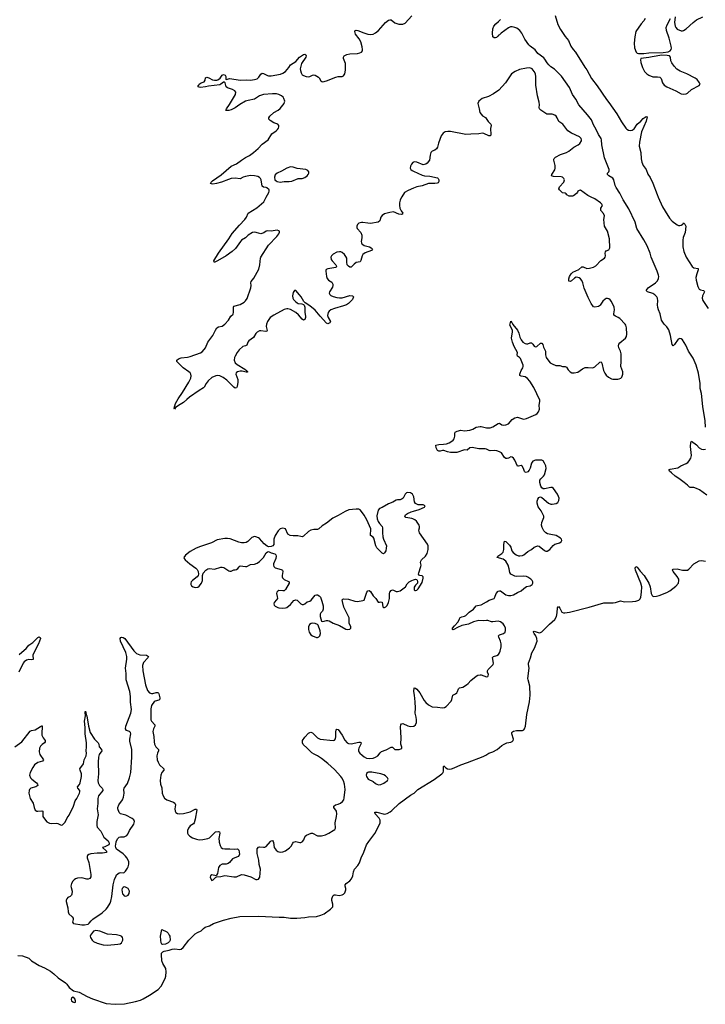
# Model space of a CAD drawing. Header units: inches. Extents: x 1550860 to 1685816, y 509127 to 640511.
# Tile 29 of 91: x 1613886 to 1624527, y 527475 to 542752. Entities that reach past the tile are written whole.
import ezdxf

# ---------------------------------------------------------------- set-up
doc = ezdxf.new("R2010")
doc.units = ezdxf.units.IN
doc.header["$MEASUREMENT"] = 0
for name, color, linetype in [('B6512', 7, 'Continuous'), ('B6513', 7, 'Continuous'), ('B6514', 7, 'Continuous'), ('B6523', 7, 'Continuous'), ('B6524', 7, 'Continuous')]:
    doc.layers.add(name, color=color, linetype=linetype)

msp = doc.modelspace()

# ---------------------------------------------------------------- linework, layer by layer
at = {"layer": 'B6512', "color": 6}
for points, elevation in [([(1613855, 528235), (1613930, 528228), (1614030, 528190), (1614068, 528150), (1614093, 528133), (1614190, 528077), (1614270, 528040), (1614362, 527990), (1614415, 527950), (1614485, 527885), (1614599, 527810), (1614619, 527790), (1614655, 527735), (1614722, 527682), (1614810, 527661), (1614935, 527595), (1615018, 527558), (1615230, 527486), (1615370, 527475), (1615515, 527485), (1615682, 527518), (1615759, 527541), (1615800, 527560), (1615902, 527618), (1616034, 527706), (1616082, 527758), (1616142, 527878), (1616153, 527910), (1616161, 527979), (1616153, 528030), (1616139, 528059), (1616106, 528110), (1616091, 528150), (1616087, 528250), (1616089, 528270), (1616108, 528290), (1616130, 528301), (1616204, 528316), (1616252, 528332), (1616294, 528334), (1616370, 528325), (1616390, 528330), (1616423, 528357), (1616511, 528470), (1616612, 528570), (1616644, 528590), (1616705, 528615), (1616740, 528650), (1616767, 528670), (1616830, 528693), (1616894, 528730), (1617050, 528782), (1617170, 528814), (1617302, 528838), (1617590, 528841), (1617915, 528825), (1617990, 528827), (1618090, 528813), (1618188, 528812), (1618310, 528820), (1618370, 528833), (1618490, 528840), (1618561, 528859), (1618610, 528881), (1618710, 528949), (1618746, 528990), (1618748, 529028), (1618732, 529088), (1618732, 529110), (1618739, 529141), (1618750, 529161), (1618767, 529173), (1618785, 529175), (1618846, 529166), (1618890, 529172), (1618910, 529183), (1618930, 529207), (1618946, 529250), (1618946, 529270), (1618935, 529310), (1618936, 529330), (1618952, 529350), (1619010, 529390), (1619036, 529424), (1619055, 529470), (1619067, 529530), (1619081, 529570), (1619132, 529628), (1619158, 529670), (1619186, 529750), (1619226, 529834), (1619266, 529950), (1619304, 530000)], 300), ([(1615265, 530000), (1615272, 529990), (1615276, 529964), (1615270, 529949), (1615258, 529942), (1615210, 529917), (1615174, 529910), (1615224, 529864), (1615231, 529851), (1615231, 529830), (1615170, 529821), (1615090, 529820), (1614992, 529808), (1614961, 529799), (1614938, 529782), (1614932, 529770), (1614931, 529750), (1614957, 529677), (1614988, 529490), (1614988, 529452), (1614974, 529426), (1614950, 529416), (1614930, 529415), (1614850, 529435), (1614786, 529434), (1614750, 529422), (1614730, 529407), (1614710, 529386), (1614690, 529350), (1614682, 529310), (1614684, 529290), (1614702, 529230), (1614697, 529183), (1614690, 529167), (1614672, 529148), (1614636, 529130), (1614616, 529110), (1614608, 529090), (1614606, 529070), (1614632, 528970), (1614637, 528910), (1614650, 528881), (1614702, 528830), (1614714, 528810), (1614716, 528790), (1614707, 528750), (1614714, 528734), (1614722, 528730), (1614850, 528709), (1614891, 528709), (1614950, 528721), (1614966, 528734), (1614993, 528770), (1615023, 528797), (1615166, 528894), (1615230, 528950), (1615250, 528976), (1615290, 529045), (1615302, 529078), (1615317, 529150), (1615335, 529330), (1615359, 529410), (1615383, 529470), (1615390, 529483), (1615430, 529516), (1615450, 529520), (1615490, 529514), (1615510, 529520), (1615530, 529540), (1615561, 529590), (1615571, 529610), (1615581, 529650), (1615578, 529690), (1615549, 529750), (1615530, 529773), (1615490, 529810), (1615390, 529881), (1615377, 529910), (1615374, 529930), (1615382, 529990), (1615386, 530000)], 400), ([(1616981, 530000), (1616981, 529990), (1616997, 529937), (1617015, 529910), (1617035, 529895), (1617070, 529885), (1617150, 529887), (1617217, 529883), (1617266, 529886), (1617289, 529869), (1617295, 529805), (1617291, 529789), (1617276, 529770), (1617190, 529731), (1617144, 529676), (1617121, 529659), (1617090, 529649), (1617030, 529647), (1616993, 529630), (1616970, 529599), (1616957, 529503), (1616943, 529477), (1616933, 529467), (1616870, 529483), (1616849, 529471), (1616844, 529450), (1616847, 529430), (1616870, 529397), (1616891, 529409), (1616930, 529446), (1616947, 529453), (1617010, 529459), (1617070, 529475), (1617210, 529455), (1617250, 529455), (1617330, 529490), (1617370, 529486), (1617474, 529454), (1617550, 529414), (1617570, 529410), (1617590, 529415), (1617605, 529430), (1617611, 529449), (1617625, 529570), (1617602, 529642), (1617599, 529710), (1617574, 529814), (1617574, 529886), (1617590, 529912), (1617610, 529919), (1617670, 529911), (1617690, 529914), (1617710, 529926), (1617780, 530000)], 400), ([(1617818, 530000), (1617825, 529985), (1617838, 529910), (1617867, 529867), (1617890, 529848), (1617910, 529839), (1617936, 529836), (1617970, 529840), (1618010, 529859), (1618075, 529905), (1618098, 529930), (1618123, 529977), (1618135, 529990), (1618170, 529999), (1618233, 529987), (1618250, 529987), (1618270, 529996), (1618273, 530000)], 400)]:
    msp.add_lwpolyline(points, dxfattribs=dict(at, elevation=elevation))
for points, elevation in [([(1615510, 529296), (1615490, 529290), (1615478, 529270), (1615472, 529250), (1615484, 529190), (1615490, 529178), (1615510, 529158), (1615530, 529152), (1615550, 529156), (1615569, 529170), (1615585, 529195), (1615590, 529230), (1615582, 529250), (1615569, 529270), (1615530, 529291)], 400), ([(1615070, 528618), (1615030, 528610), (1614985, 528550), (1614980, 528530), (1614984, 528510), (1615009, 528470), (1615032, 528450), (1615090, 528422), (1615183, 528397), (1615250, 528391), (1615410, 528408), (1615444, 528416), (1615466, 528430), (1615479, 528450), (1615486, 528470), (1615488, 528490), (1615482, 528510), (1615470, 528528), (1615450, 528538), (1615390, 528551), (1615250, 528566), (1615130, 528612)], 400), ([(1616110, 528402), (1616090, 528406), (1616081, 528430), (1616075, 528470), (1616073, 528530), (1616090, 528634), (1616170, 528599), (1616190, 528579), (1616208, 528550), (1616215, 528530), (1616224, 528470), (1616212, 528450), (1616189, 528430), (1616150, 528408)], 300), ([(1614710, 527586), (1614690, 527574), (1614685, 527550), (1614692, 527530), (1614710, 527513), (1614730, 527504), (1614750, 527506), (1614754, 527530), (1614740, 527560)], 300)]:
    msp.add_lwpolyline(points, close=True, dxfattribs=dict(at, elevation=elevation))
at = {"layer": 'B6513', "color": 6}
for points, elevation in [([(1619813, 540000), (1619793, 539950), (1619783, 539910), (1619780, 539870), (1619786, 539826), (1619804, 539784), (1619830, 539750), (1619823, 539737), (1619811, 539730), (1619770, 539736), (1619690, 539770), (1619630, 539763), (1619550, 539740), (1619510, 539715), (1619491, 539689), (1619477, 539630), (1619451, 539609), (1619330, 539590), (1619290, 539593), (1619212, 539608), (1619190, 539607), (1619150, 539593), (1619130, 539576), (1619118, 539550), (1619117, 539530), (1619124, 539510), (1619178, 539450), (1619194, 539410), (1619197, 539370), (1619187, 539310), (1619189, 539290), (1619196, 539276), (1619210, 539262), (1619231, 539251), (1619316, 539230), (1619343, 539210), (1619360, 539190), (1619348, 539170), (1619250, 539136), (1619214, 539110), (1619202, 539090), (1619182, 539018), (1619170, 538996), (1619110, 538983), (1619079, 538961), (1619030, 538910), (1619010, 538910), (1618987, 538927), (1618971, 538951), (1618962, 538990), (1618961, 539050), (1618950, 539080), (1618927, 539110), (1618890, 539141), (1618870, 539150), (1618850, 539152), (1618810, 539147), (1618750, 539115), (1618724, 539090), (1618715, 539070), (1618722, 539030), (1618736, 539010), (1618795, 538950), (1618805, 538930), (1618798, 538910), (1618793, 538907), (1618670, 538884), (1618645, 538875), (1618637, 538863), (1618635, 538850), (1618648, 538770), (1618659, 538739), (1618681, 538710), (1618730, 538680), (1618748, 538650), (1618748, 538630), (1618740, 538600), (1618692, 538530), (1618691, 538510), (1618698, 538490), (1618714, 538474), (1618750, 538455), (1618810, 538441), (1618850, 538437), (1618890, 538439), (1619011, 538471), (1619051, 538470), (1619067, 538450), (1619050, 538410), (1619032, 538390), (1618988, 538350), (1618956, 538330), (1618910, 538310), (1618770, 538272), (1618717, 538250), (1618687, 538230), (1618672, 538208), (1618665, 538165), (1618673, 538130), (1618712, 538070), (1618702, 538050), (1618670, 538033), (1618650, 538044), (1618550, 538151), (1618470, 538245), (1618390, 538310), (1618317, 538357), (1618298, 538378), (1618256, 538450), (1618230, 538485), (1618170, 538549), (1618150, 538552), (1618130, 538517), (1618120, 538470), (1618126, 538430), (1618137, 538410), (1618170, 538373), (1618190, 538359), (1618210, 538351), (1618263, 538343), (1618291, 538331), (1618301, 538321), (1618313, 538293), (1618313, 538210), (1618321, 538150), (1618320, 538130), (1618310, 538102), (1618290, 538092), (1618270, 538104), (1618212, 538172), (1618170, 538210), (1618090, 538254), (1618050, 538267), (1618030, 538267), (1617990, 538255), (1617828, 538170), (1617776, 538130), (1617732, 538070), (1617716, 538030), (1617710, 537990), (1617726, 537930), (1617720, 537920), (1617708, 537912), (1617630, 537924), (1617610, 537922), (1617570, 537903), (1617550, 537884), (1617517, 537823), (1617444, 537770), (1617429, 537750), (1617410, 537702), (1617390, 537691), (1617350, 537680), (1617293, 537630), (1617262, 537590), (1617229, 537530), (1617222, 537510), (1617216, 537470), (1617230, 537430), (1617260, 537400), (1617382, 537330), (1617408, 537310), (1617425, 537290), (1617417, 537283), (1617399, 537281), (1617337, 537297), (1617310, 537298), (1617269, 537291), (1617246, 537274), (1617242, 537250), (1617270, 537170), (1617273, 537130), (1617260, 537060), (1617250, 537039), (1617230, 537035), (1617210, 537048), (1617099, 537159), (1617043, 537203), (1616990, 537228), (1616950, 537232), (1616930, 537228), (1616870, 537198), (1616810, 537150), (1616778, 537110), (1616750, 537053), (1616739, 537041), (1616670, 537000), (1616523, 536897), (1616479, 536861), (1616430, 536811), (1616376, 536784), (1616303, 536737), (1616290, 536709), (1616283, 536723), (1616302, 536798), (1616344, 536870), (1616414, 536966), (1616512, 537128), (1616541, 537190), (1616546, 537227), (1616543, 537250), (1616532, 537272), (1616510, 537290), (1616422, 537350), (1616324, 537450), (1616325, 537470), (1616353, 537490), (1616392, 537508), (1616490, 537516), (1616530, 537524), (1616690, 537583), (1616719, 537601), (1616750, 537634), (1616770, 537663), (1616804, 537750), (1616884, 537850), (1616924, 537936), (1616948, 537972), (1616970, 537987), (1617030, 537998), (1617070, 538026), (1617128, 538092), (1617165, 538150), (1617197, 538183), (1617207, 538213), (1617203, 538290), (1617212, 538308), (1617307, 538333), (1617370, 538370), (1617393, 538390), (1617414, 538426), (1617475, 538590), (1617479, 538630), (1617473, 538670), (1617479, 538690), (1617520, 538740), (1617599, 538881), (1617613, 538950), (1617621, 539050), (1617629, 539070), (1617747, 539253), (1617879, 539390), (1617907, 539430), (1617916, 539456), (1617917, 539470), (1617910, 539478), (1617884, 539484), (1617789, 539469), (1617730, 539478), (1617710, 539471), (1617675, 539445), (1617630, 539432), (1617590, 539438), (1617538, 539458), (1617499, 539450), (1617432, 539410), (1617390, 539370), (1617330, 539329), (1617312, 539310), (1617236, 539204), (1617185, 539155), (1617090, 539089), (1616958, 539010), (1616913, 538990), (1616902, 538990), (1616901, 539010), (1616970, 539130), (1617132, 539350), (1617185, 539435), (1617296, 539564), (1617381, 539650), (1617408, 539690), (1617433, 539750), (1617568, 539832), (1617675, 539925), (1617710, 539999), (1617710, 540000)], 400), ([(1620000, 535357), (1619995, 535370), (1619983, 535390), (1619952, 535412), (1619910, 535418), (1619890, 535412), (1619868, 535392), (1619837, 535330), (1619824, 535316), (1619790, 535302), (1619750, 535301), (1619730, 535296), (1619676, 535264), (1619610, 535242), (1619510, 535183), (1619470, 535167), (1619450, 535142), (1619430, 535054), (1619433, 535010), (1619450, 534966), (1619470, 534937), (1619514, 534890), (1619519, 534870), (1619515, 534790), (1619524, 534730), (1619534, 534690), (1619577, 534590), (1619576, 534550), (1619568, 534510), (1619550, 534481), (1619530, 534466), (1619510, 534474), (1619430, 534559), (1619414, 534590), (1619382, 534710), (1619370, 534724), (1619330, 534750), (1619328, 534770), (1619338, 534830), (1619336, 534850), (1619272, 534990), (1619230, 535063), (1619190, 535124), (1619170, 535147), (1619150, 535156), (1619110, 535158), (1618993, 535147), (1618936, 535124), (1618830, 535060), (1618744, 535016), (1618650, 534938), (1618579, 534901), (1618530, 534850), (1618510, 534840), (1618450, 534840), (1618407, 534833), (1618370, 534811), (1618290, 534739), (1618270, 534730), (1618250, 534731), (1618203, 534743), (1618130, 534743), (1618084, 534750), (1618050, 534770), (1618010, 534850), (1617990, 534860), (1617970, 534864), (1617930, 534853), (1617898, 534822), (1617850, 534750), (1617829, 534690), (1617830, 534610), (1617813, 534587), (1617790, 534576), (1617750, 534574), (1617725, 534585), (1617681, 534621), (1617610, 534700), (1617590, 534715), (1617550, 534729), (1617530, 534733), (1617490, 534718), (1617425, 534655), (1617399, 534641), (1617370, 534636), (1617330, 534637), (1617285, 534645), (1617155, 534695), (1617110, 534704), (1617070, 534704), (1616950, 534681), (1616864, 534636), (1616690, 534579), (1616627, 534553), (1616530, 534503), (1616457, 534443), (1616433, 534410), (1616438, 534390), (1616455, 534370), (1616526, 534310), (1616621, 534241), (1616639, 534219), (1616655, 534190), (1616662, 534150), (1616654, 534130), (1616639, 534110), (1616567, 534050), (1616550, 534030), (1616541, 534010), (1616540, 533990), (1616553, 533970), (1616581, 533950), (1616610, 533943), (1616650, 533949), (1616670, 533962), (1616710, 534010), (1616723, 534050), (1616724, 534130), (1616735, 534165), (1616773, 534210), (1616808, 534232), (1616830, 534236), (1616910, 534229), (1617010, 534259), (1617030, 534260), (1617052, 534252), (1617130, 534201), (1617150, 534195), (1617170, 534198), (1617210, 534214), (1617230, 534214), (1617250, 534221), (1617270, 534238), (1617290, 534265), (1617310, 534277), (1617390, 534268), (1617410, 534270), (1617470, 534301), (1617530, 534306), (1617570, 534318), (1617610, 534347), (1617653, 534390), (1617671, 534410), (1617710, 534482), (1617730, 534498), (1617750, 534499), (1617790, 534481), (1617845, 534465), (1617861, 534450), (1617867, 534427), (1617859, 534390), (1617827, 534310), (1617825, 534290), (1617829, 534269), (1617850, 534246), (1617942, 534222), (1617963, 534210), (1617970, 534190), (1617959, 534130), (1617959, 534110), (1617966, 534090), (1617990, 534068), (1618057, 534037), (1618066, 534030), (1618070, 534010), (1618011, 533909), (1618001, 533899), (1617990, 533891), (1617970, 533889), (1617910, 533894), (1617893, 533887), (1617875, 533870), (1617874, 533850), (1617884, 533804), (1617886, 533770), (1617874, 533750), (1617837, 533710), (1617830, 533690), (1617836, 533670), (1617850, 533652), (1617890, 533630), (1617910, 533625), (1617970, 533620), (1618014, 533626), (1618030, 533632), (1618090, 533680), (1618142, 533738), (1618170, 533751), (1618190, 533748), (1618250, 533689), (1618270, 533680), (1618290, 533680), (1618310, 533687), (1618350, 533718), (1618388, 533732), (1618410, 533747), (1618470, 533821), (1618490, 533830), (1618510, 533828), (1618534, 533814), (1618555, 533790), (1618577, 533730), (1618596, 533656), (1618596, 533604), (1618584, 533576), (1618560, 533550), (1618550, 533530), (1618550, 533490), (1618570, 533421), (1618590, 533415), (1618650, 533430), (1618670, 533432), (1618690, 533427), (1618750, 533390), (1618852, 533352), (1618950, 533296), (1618970, 533291), (1619010, 533294), (1619024, 533310), (1619025, 533330), (1619000, 533390), (1619001, 533470), (1618916, 533636), (1618895, 533725), (1618893, 533750), (1618900, 533760), (1618910, 533767), (1618990, 533759), (1619090, 533732), (1619130, 533726), (1619210, 533738), (1619230, 533747), (1619239, 533761), (1619262, 533838), (1619276, 533870), (1619290, 533888), (1619310, 533896), (1619330, 533880), (1619372, 533812), (1619415, 533770), (1619450, 533717), (1619470, 533714), (1619490, 533719), (1619510, 533714), (1619523, 533643), (1619530, 533631), (1619550, 533632), (1619570, 533642), (1619590, 533664), (1619610, 533710), (1619627, 533770), (1619625, 533850), (1619631, 533870), (1619650, 533896), (1619670, 533905), (1619690, 533900), (1619730, 533880), (1619750, 533878), (1619790, 533889), (1619873, 533950), (1619902, 533998), (1619930, 534029), (1619970, 534052), (1620000, 534062)], 500), ([(1620000, 535002), (1619990, 535008), (1619970, 535015), (1619878, 535030), (1619864, 535050), (1619874, 535070), (1619905, 535090), (1619964, 535116), (1620000, 535126)], 500), ([(1613879, 532901), (1613919, 532941), (1613986, 532994), (1614030, 533050), (1614090, 533091), (1614170, 533169), (1614190, 533177), (1614206, 533166), (1614208, 533150), (1614178, 533070), (1614097, 532910), (1614092, 532890), (1614093, 532827), (1614070, 532820), (1614030, 532823), (1613990, 532817), (1613955, 532790), (1613941, 532770), (1613871, 532630)], 400), ([(1615386, 530000), (1615410, 530050), (1615430, 530070), (1615450, 530075), (1615510, 530073), (1615550, 530092), (1615566, 530113), (1615591, 530170), (1615657, 530270), (1615667, 530310), (1615656, 530336), (1615630, 530359), (1615534, 530410), (1615450, 530430), (1615428, 530450), (1615410, 530510), (1615411, 530530), (1615426, 530570), (1615480, 530650), (1615496, 530690), (1615510, 530750), (1615504, 530810), (1615508, 530830), (1615558, 530902), (1615592, 530990), (1615612, 531070), (1615629, 531309), (1615625, 531430), (1615597, 531557), (1615597, 531590), (1615609, 531670), (1615604, 531690), (1615590, 531708), (1615546, 531726), (1615527, 531750), (1615532, 531790), (1615613, 531990), (1615622, 532050), (1615604, 532164), (1615605, 532250), (1615598, 532330), (1615539, 532510), (1615540, 532610), (1615528, 532690), (1615551, 532830), (1615551, 532870), (1615536, 532936), (1615453, 533110), (1615445, 533150), (1615455, 533165), (1615470, 533172), (1615490, 533168), (1615519, 533150), (1615659, 532959), (1615700, 532920), (1615750, 532899), (1615853, 532890), (1615870, 532883), (1615885, 532870), (1615875, 532850), (1615810, 532779), (1615793, 532730), (1615799, 532650), (1615841, 532430), (1615870, 532346), (1615900, 532310), (1615930, 532299), (1615950, 532300), (1616005, 532315), (1616030, 532314), (1616043, 532303), (1616046, 532290), (1616059, 532230), (1616061, 532210), (1616058, 532202), (1616048, 532192), (1615990, 532178), (1615973, 532167), (1615950, 532144), (1615932, 532110), (1615922, 532058), (1615920, 531930), (1615924, 531890), (1615932, 531870), (1615986, 531810), (1615985, 531790), (1615961, 531750), (1615954, 531710), (1615967, 531630), (1615971, 531550), (1615978, 531510), (1616000, 531470), (1616040, 531430), (1616041, 531410), (1616024, 531370), (1616016, 531330), (1616021, 531270), (1616034, 531230), (1616058, 531190), (1616123, 531130), (1616122, 531110), (1616090, 531070), (1616075, 531030), (1616065, 530950), (1616070, 530890), (1616093, 530833), (1616099, 530750), (1616112, 530710), (1616136, 530676), (1616168, 530650), (1616275, 530610), (1616296, 530596), (1616303, 530570), (1616295, 530510), (1616299, 530470), (1616311, 530450), (1616335, 530435), (1616370, 530428), (1616430, 530436), (1616530, 530462), (1616610, 530502), (1616630, 530503), (1616635, 530495), (1616612, 530348), (1616595, 530290), (1616583, 530277), (1616530, 530243), (1616506, 530210), (1616490, 530170), (1616491, 530130), (1616501, 530110), (1616526, 530086), (1616570, 530059), (1616630, 530036), (1616670, 530028), (1616730, 530030), (1616808, 530048), (1616830, 530058), (1616850, 530073), (1616924, 530150), (1616970, 530158), (1616986, 530150), (1616991, 530131), (1616978, 530050), (1616981, 530000)], 400), ([(1613810, 531471), (1613917, 531550), (1614050, 531713), (1614070, 531722), (1614125, 531735), (1614210, 531788), (1614230, 531796), (1614234, 531794), (1614236, 531770), (1614228, 531690), (1614232, 531652), (1614250, 531611), (1614283, 531570), (1614284, 531550), (1614269, 531530), (1614233, 531507), (1614210, 531482), (1614195, 531450), (1614187, 531390), (1614199, 531350), (1614255, 531270), (1614238, 531250), (1614170, 531227), (1614117, 531190), (1614088, 531150), (1614047, 531070), (1614040, 531030), (1614056, 530990), (1614073, 530970), (1614145, 530910), (1614164, 530890), (1614167, 530870), (1614135, 530850), (1614058, 530830), (1614041, 530810), (1614032, 530790), (1614029, 530750), (1614036, 530710), (1614048, 530670), (1614095, 530595), (1614110, 530530), (1614129, 530490), (1614150, 530474), (1614170, 530470), (1614230, 530477), (1614244, 530470), (1614248, 530450), (1614246, 530390), (1614287, 530330), (1614310, 530306), (1614350, 530285), (1614382, 530282), (1614450, 530288), (1614480, 530280), (1614530, 530255), (1614550, 530260), (1614590, 530303), (1614624, 530370), (1614652, 530410), (1614722, 530550), (1614745, 530630), (1614774, 530670), (1614816, 530750), (1614821, 530770), (1614818, 530790), (1614787, 530830), (1614781, 530850), (1614812, 530888), (1614823, 530910), (1614845, 531010), (1614847, 531050), (1614823, 531110), (1614822, 531130), (1614874, 531206), (1614885, 531270), (1614916, 531330), (1614924, 531370), (1614920, 531410), (1614925, 531470), (1614923, 531530), (1614904, 531670), (1614904, 531770), (1614891, 531870), (1614906, 531950), (1614904, 532010), (1614910, 532026), (1614919, 531970), (1614930, 531951), (1614955, 531790), (1614981, 531690), (1615047, 531587), (1615105, 531530), (1615113, 531510), (1615120, 531470), (1615157, 531430), (1615161, 531410), (1615119, 531350), (1615107, 531310), (1615103, 531230), (1615111, 531050), (1615100, 530950), (1615105, 530910), (1615112, 530890), (1615125, 530870), (1615166, 530830), (1615177, 530810), (1615176, 530790), (1615110, 530710), (1615099, 530670), (1615098, 530590), (1615089, 530510), (1615103, 530417), (1615082, 530310), (1615081, 530250), (1615090, 530224), (1615143, 530163), (1615191, 530070), (1615259, 530010), (1615265, 530000)], 400), ([(1618273, 530000), (1618294, 530026), (1618316, 530084), (1618338, 530102), (1618410, 530130), (1618430, 530129), (1618510, 530091), (1618530, 530087), (1618570, 530089), (1618630, 530106), (1618685, 530130), (1618752, 530170), (1618776, 530190), (1618786, 530210), (1618784, 530290), (1618804, 530390), (1618807, 530430), (1618801, 530470), (1618763, 530530), (1618760, 530550), (1618786, 530570), (1618830, 530579), (1618865, 530595), (1618898, 530622), (1618917, 530650), (1618923, 530677), (1618939, 530810), (1618927, 530890), (1618910, 530942), (1618885, 530990), (1618870, 531012), (1618770, 531119), (1618669, 531209), (1618570, 531290), (1618510, 531328), (1618454, 531354), (1618418, 531378), (1618350, 531450), (1618284, 531504), (1618273, 531533), (1618276, 531570), (1618310, 531620), (1618370, 531681), (1618390, 531694), (1618404, 531696), (1618430, 531689), (1618509, 531609), (1618548, 531588), (1618751, 531569), (1618770, 531574), (1618786, 531594), (1618792, 531630), (1618792, 531708), (1618800, 531730), (1618810, 531745), (1618830, 531740), (1618890, 531650), (1618930, 531572), (1618970, 531533), (1618990, 531524), (1619030, 531518), (1619150, 531543), (1619170, 531543), (1619178, 531538), (1619184, 531530), (1619179, 531510), (1619150, 531450), (1619143, 531430), (1619143, 531410), (1619150, 531390), (1619165, 531370), (1619199, 531339), (1619230, 531315), (1619270, 531296), (1619310, 531289), (1619370, 531294), (1619410, 531310), (1619442, 531330), (1619481, 531379), (1619503, 531397), (1619574, 531426), (1619650, 531466), (1619670, 531464), (1619710, 531430), (1619727, 531427), (1619773, 531427), (1619802, 531438), (1619815, 531450), (1619815, 531465), (1619803, 531510), (1619809, 531610), (1619798, 531782), (1619802, 531810), (1619810, 531827), (1619830, 531831), (1619910, 531796), (1619952, 531788), (1620000, 531790)], 400), ([(1619304, 530000), (1619397, 530123), (1619466, 530254), (1619480, 530290), (1619481, 530330), (1619464, 530364), (1619404, 530430), (1619402, 530442), (1619394, 530450), (1619405, 530455), (1619430, 530454), (1619550, 530425), (1619590, 530435), (1619637, 530463), (1619660, 530480), (1619778, 530590), (1619950, 530721), (1620000, 530748)], 300), ([(1617780, 530000), (1617790, 530011), (1617810, 530015), (1617818, 530000)], 400)]:
    msp.add_lwpolyline(points, dxfattribs=dict(at, elevation=elevation))
for points, elevation in [([(1618430, 533388), (1618410, 533385), (1618386, 533370), (1618368, 533332), (1618367, 533290), (1618377, 533250), (1618404, 533210), (1618428, 533190), (1618490, 533168), (1618510, 533169), (1618530, 533177), (1618542, 533190), (1618556, 533230), (1618552, 533270), (1618519, 533359), (1618510, 533370), (1618470, 533383)], 500), ([(1619350, 531079), (1619302, 531078), (1619287, 531073), (1619270, 531056), (1619263, 531030), (1619267, 531010), (1619296, 530970), (1619374, 530934), (1619410, 530901), (1619430, 530889), (1619457, 530883), (1619490, 530885), (1619536, 530904), (1619595, 530950), (1619604, 530970), (1619592, 530990), (1619561, 531021), (1619535, 531035), (1619490, 531050)], 400)]:
    msp.add_lwpolyline(points, close=True, dxfattribs=dict(at, elevation=elevation))
at = {"layer": 'B6514', "color": 6, "elevation": 400}
for points in [[(1617710, 540000), (1617753, 540070), (1617760, 540090), (1617759, 540110), (1617723, 540143), (1617710, 540150), (1617670, 540154), (1617650, 540170), (1617632, 540270), (1617623, 540290), (1617610, 540306), (1617581, 540321), (1617532, 540332), (1617470, 540334), (1617390, 540321), (1617356, 540310), (1617310, 540281), (1617230, 540293), (1617170, 540287), (1617125, 540275), (1617016, 540230), (1616939, 540210), (1616882, 540202), (1616863, 540203), (1616848, 540210), (1616858, 540230), (1616880, 540250), (1617013, 540347), (1617170, 540482), (1617250, 540516), (1617327, 540573), (1617390, 540613), (1617455, 540645), (1617513, 540690), (1617586, 540754), (1617650, 540819), (1617741, 540890), (1617798, 540982), (1617868, 541030), (1617888, 541050), (1617902, 541070), (1617910, 541090), (1617908, 541110), (1617890, 541130), (1617830, 541153), (1617771, 541190), (1617752, 541210), (1617754, 541230), (1617770, 541255), (1617830, 541312), (1617899, 541350), (1617930, 541374), (1617989, 541450), (1617998, 541470), (1618001, 541490), (1617987, 541530), (1617973, 541550), (1617950, 541572), (1617910, 541594), (1617870, 541601), (1617810, 541604), (1617671, 541591), (1617609, 541570), (1617530, 541519), (1617430, 541499), (1617390, 541487), (1617303, 541437), (1617230, 541385), (1617170, 541351), (1617130, 541341), (1617090, 541342), (1617084, 541350), (1617094, 541370), (1617144, 541436), (1617237, 541590), (1617239, 541630), (1617225, 541650), (1617189, 541669), (1617110, 541696), (1617092, 541710), (1617083, 541730), (1617074, 541774), (1617065, 541785), (1617050, 541785), (1617010, 541752), (1616990, 541743), (1616817, 541723), (1616769, 541709), (1616690, 541701), (1616670, 541704), (1616658, 541710), (1616658, 541730), (1616666, 541734), (1616674, 541750), (1616703, 541770), (1616750, 541790), (1616766, 541814), (1616771, 541850), (1616790, 541862), (1616822, 541850), (1616879, 541819), (1616910, 541814), (1616944, 541816), (1616959, 541821), (1616995, 541845), (1617030, 541892), (1617050, 541904), (1617076, 541890), (1617083, 541870), (1617085, 541830), (1617090, 541825), (1617150, 541842), (1617310, 541816), (1617410, 541819), (1617470, 541814), (1617530, 541823), (1617570, 541836), (1617600, 541860), (1617630, 541909), (1617650, 541922), (1617670, 541918), (1617730, 541884), (1617750, 541880), (1617790, 541882), (1617932, 541908), (1617970, 541921), (1618010, 541948), (1618065, 542010), (1618091, 542050), (1618174, 542106), (1618227, 542173), (1618290, 542212), (1618310, 542217), (1618329, 542209), (1618330, 542190), (1618325, 542170), (1618260, 542070), (1618240, 541990), (1618242, 541962), (1618252, 541930), (1618270, 541899), (1618290, 541884), (1618330, 541869), (1618370, 541867), (1618390, 541872), (1618430, 541893), (1618450, 541897), (1618470, 541892), (1618521, 541861), (1618534, 541850), (1618562, 541802), (1618573, 541793), (1618590, 541788), (1618650, 541802), (1618790, 541861), (1618829, 541869), (1618890, 541872), (1618910, 541882), (1618930, 541910), (1618942, 541970), (1618945, 542030), (1618941, 542070), (1618912, 542150), (1618910, 542170), (1618922, 542190), (1618962, 542210), (1619010, 542224), (1619130, 542230), (1619163, 542237), (1619193, 542250), (1619205, 542270), (1619208, 542292), (1619202, 542330), (1619178, 542410), (1619156, 542456), (1619100, 542530), (1619087, 542570), (1619094, 542586), (1619110, 542592), (1619133, 542587), (1619226, 542546), (1619290, 542525), (1619330, 542522), (1619370, 542530), (1619410, 542549), (1619457, 542583), (1619562, 542710), (1619610, 542746), (1619630, 542752), (1619650, 542750), (1619710, 542703), (1619770, 542684), (1619830, 542684), (1619870, 542700), (1619974, 542810)], [(1620000, 540540), (1619990, 540534), (1619967, 540510), (1619950, 540477), (1619946, 540450), (1619955, 540430), (1619978, 540410), (1620000, 540400)], [(1620000, 540139), (1619916, 540104), (1619856, 540070), (1619815, 540005), (1619813, 540000)]]:
    msp.add_lwpolyline(points, dxfattribs=at)
msp.add_lwpolyline([(1618090, 540468), (1618030, 540450), (1617950, 540400), (1617883, 540370), (1617853, 540347), (1617843, 540310), (1617845, 540270), (1617866, 540250), (1617882, 540242), (1617930, 540233), (1617990, 540239), (1618070, 540239), (1618110, 540246), (1618210, 540290), (1618270, 540289), (1618310, 540303), (1618348, 540330), (1618363, 540350), (1618373, 540370), (1618371, 540391), (1618358, 540410), (1618326, 540426), (1618190, 540445), (1618130, 540466)], close=True, dxfattribs=at)
at = {"layer": 'B6523', "color": 6}
for points, elevation in [([(1620000, 531790), (1620001, 531790), (1620030, 531810), (1620044, 531850), (1620047, 531890), (1620041, 531930), (1620022, 531990), (1620027, 532070), (1620024, 532170), (1620015, 532270), (1620004, 532330), (1620010, 532384), (1620030, 532382), (1620050, 532367), (1620094, 532310), (1620161, 532190), (1620190, 532158), (1620230, 532124), (1620290, 532093), (1620370, 532087), (1620450, 532074), (1620478, 532082), (1620503, 532097), (1620580, 532180), (1620594, 532206), (1620609, 532270), (1620650, 532290), (1620670, 532307), (1620683, 532330), (1620695, 532370), (1620710, 532384), (1620764, 532396), (1620821, 532430), (1620848, 532452), (1620890, 532499), (1620970, 532564), (1620998, 532582), (1621030, 532588), (1621050, 532585), (1621130, 532558), (1621150, 532562), (1621158, 532570), (1621163, 532590), (1621147, 532627), (1621147, 532650), (1621156, 532670), (1621221, 532730), (1621234, 532750), (1621237, 532770), (1621226, 532854), (1621238, 532870), (1621291, 532889), (1621315, 532905), (1621333, 532927), (1621344, 532956), (1621356, 533024), (1621359, 533070), (1621350, 533110), (1621321, 533170), (1621317, 533190), (1621333, 533207), (1621394, 533226), (1621418, 533250), (1621426, 533274), (1621424, 533310), (1621410, 533349), (1621390, 533379), (1621350, 533410), (1621310, 533421), (1621230, 533410), (1621208, 533412), (1621150, 533429), (1621130, 533430), (1621090, 533423), (1621010, 533432), (1620930, 533411), (1620850, 533371), (1620749, 533351), (1620679, 533321), (1620625, 533290), (1620610, 533286), (1620603, 533290), (1620605, 533310), (1620634, 533350), (1620690, 533410), (1620710, 533455), (1620724, 533476), (1620750, 533488), (1620790, 533496), (1620810, 533508), (1620861, 533559), (1620930, 533608), (1620970, 533656), (1620990, 533665), (1621050, 533674), (1621130, 533718), (1621173, 533747), (1621248, 533772), (1621260, 533790), (1621282, 533850), (1621310, 533883), (1621330, 533893), (1621350, 533889), (1621430, 533831), (1621470, 533818), (1621510, 533816), (1621550, 533828), (1621610, 533866), (1621670, 533889), (1621711, 533929), (1621750, 533958), (1621810, 533970), (1621840, 533990), (1621851, 534010), (1621851, 534029), (1621839, 534050), (1621819, 534070), (1621770, 534102), (1621750, 534111), (1621710, 534119), (1621590, 534112), (1621570, 534117), (1621511, 534151), (1621494, 534174), (1621485, 534230), (1621466, 534290), (1621431, 534350), (1621390, 534380), (1621296, 534410), (1621307, 534430), (1621369, 534470), (1621387, 534493), (1621399, 534530), (1621398, 534610), (1621410, 534659), (1621430, 534657), (1621490, 534599), (1621506, 534570), (1621522, 534510), (1621543, 534483), (1621590, 534450), (1621630, 534436), (1621650, 534434), (1621690, 534439), (1621710, 534447), (1621770, 534503), (1621828, 534530), (1621872, 534568), (1621910, 534586), (1621930, 534588), (1621950, 534582), (1622030, 534514), (1622050, 534506), (1622072, 534508), (1622114, 534530), (1622167, 534593), (1622190, 534612), (1622210, 534622), (1622266, 534634), (1622291, 534649), (1622301, 534670), (1622297, 534690), (1622279, 534710), (1622210, 534750), (1622130, 534762), (1622076, 534776), (1622050, 534792), (1622023, 534823), (1621995, 534875), (1621986, 534910), (1621991, 534950), (1622022, 535030), (1622019, 535050), (1621981, 535130), (1621933, 535193), (1621916, 535250), (1621917, 535283), (1621927, 535313), (1621943, 535337), (1621954, 535346), (1621970, 535347), (1621990, 535339), (1622094, 535250), (1622130, 535237), (1622150, 535235), (1622210, 535247), (1622237, 535263), (1622254, 535290), (1622258, 535330), (1622250, 535356), (1622232, 535392), (1622170, 535478), (1622150, 535495), (1622130, 535495), (1622030, 535472), (1622010, 535475), (1621990, 535488), (1621975, 535515), (1621958, 535570), (1621961, 535610), (1621973, 535630), (1622015, 535670), (1622030, 535690), (1622055, 535790), (1622051, 535830), (1622033, 535873), (1622010, 535908), (1621990, 535920), (1621890, 535917), (1621850, 535900), (1621827, 535870), (1621807, 535793), (1621795, 535765), (1621770, 535736), (1621746, 535726), (1621730, 535732), (1621722, 535742), (1621707, 535790), (1621686, 535827), (1621670, 535836), (1621630, 535824), (1621610, 535826), (1621570, 535920), (1621550, 535948), (1621530, 535964), (1621510, 535968), (1621470, 535949), (1621450, 535943), (1621430, 535944), (1621410, 535959), (1621362, 536030), (1621330, 536049), (1621290, 536064), (1621250, 536069), (1621190, 536061), (1621170, 536066), (1621130, 536089), (1621110, 536095), (1621013, 536093), (1620906, 536114), (1620873, 536107), (1620830, 536075), (1620790, 536078), (1620670, 536039), (1620570, 536036), (1620525, 536045), (1620470, 536066), (1620450, 536068), (1620410, 536058), (1620390, 536059), (1620370, 536067), (1620350, 536110), (1620344, 536150), (1620390, 536162), (1620464, 536164), (1620508, 536172), (1620550, 536186), (1620578, 536202), (1620612, 536230), (1620627, 536250), (1620640, 536290), (1620637, 536330), (1620644, 536350), (1620674, 536366), (1620730, 536381), (1620790, 536375), (1620870, 536384), (1620920, 536400), (1620971, 536429), (1621030, 536442), (1621050, 536442), (1621130, 536419), (1621190, 536421), (1621230, 536434), (1621310, 536489), (1621330, 536490), (1621370, 536468), (1621390, 536462), (1621430, 536464), (1621470, 536484), (1621530, 536548), (1621570, 536577), (1621610, 536585), (1621690, 536557), (1621710, 536555), (1621750, 536562), (1621896, 536624), (1621918, 536642), (1621939, 536670), (1621953, 536710), (1621950, 536770), (1621960, 536830), (1621957, 536850), (1621863, 537043), (1621804, 537144), (1621766, 537186), (1621730, 537211), (1621670, 537219), (1621650, 537230), (1621649, 537250), (1621655, 537270), (1621670, 537308), (1621694, 537350), (1621700, 537370), (1621699, 537390), (1621656, 537496), (1621645, 537510), (1621612, 537532), (1621607, 537550), (1621612, 537590), (1621560, 537680), (1621532, 537750), (1621519, 537810), (1621534, 537910), (1621532, 537930), (1621514, 537974), (1621492, 538010), (1621510, 538073), (1621518, 538058), (1621530, 538050), (1621542, 538022), (1621613, 537933), (1621632, 537890), (1621650, 537826), (1621670, 537783), (1621697, 537750), (1621730, 537730), (1621750, 537725), (1621770, 537725), (1621810, 537738), (1621830, 537736), (1621850, 537717), (1621870, 537689), (1621890, 537678), (1621910, 537684), (1621970, 537731), (1621990, 537733), (1622004, 537710), (1622017, 537670), (1622044, 537610), (1622044, 537550), (1622058, 537510), (1622096, 537456), (1622121, 537430), (1622150, 537410), (1622209, 537389), (1622270, 537387), (1622310, 537370), (1622350, 537373), (1622370, 537360), (1622399, 537319), (1622428, 537288), (1622455, 537275), (1622491, 537271), (1622550, 537282), (1622623, 537337), (1622664, 537356), (1622710, 537358), (1622770, 537349), (1622790, 537354), (1622810, 537366), (1622890, 537437), (1622910, 537442), (1622921, 537421), (1622947, 537307), (1622966, 537266), (1622990, 537235), (1623026, 537206), (1623070, 537180), (1623090, 537175), (1623170, 537173), (1623190, 537178), (1623213, 537190), (1623230, 537207), (1623243, 537237), (1623247, 537253), (1623244, 537290), (1623213, 537370), (1623219, 537450), (1623221, 537570), (1623210, 537610), (1623182, 537662), (1623178, 537690), (1623184, 537716), (1623201, 537739), (1623289, 537811), (1623301, 537839), (1623307, 537873), (1623306, 537970), (1623294, 538010), (1623283, 538030), (1623198, 538118), (1623173, 538133), (1623131, 538151), (1623108, 538170), (1623107, 538190), (1623117, 538250), (1623111, 538290), (1623070, 538380), (1623050, 538407), (1623030, 538420), (1623010, 538426), (1622990, 538425), (1622970, 538417), (1622935, 538385), (1622896, 538324), (1622882, 538310), (1622870, 538304), (1622810, 538294), (1622790, 538299), (1622754, 538350), (1622710, 538440), (1622649, 538589), (1622627, 538670), (1622610, 538704), (1622590, 538729), (1622570, 538745), (1622550, 538753), (1622524, 538756), (1622497, 538743), (1622450, 538701), (1622430, 538690), (1622410, 538695), (1622406, 538730), (1622418, 538770), (1622446, 538810), (1622470, 538833), (1622563, 538877), (1622610, 538920), (1622630, 538918), (1622690, 538893), (1622730, 538895), (1622790, 538912), (1622830, 538935), (1622906, 539014), (1622962, 539050), (1622973, 539070), (1622977, 539090), (1622974, 539130), (1622979, 539150), (1622990, 539164), (1623030, 539183), (1623045, 539210), (1623040, 539350), (1623010, 539470), (1622962, 539550), (1622954, 539650), (1622960, 539710), (1622944, 539744), (1622906, 539790), (1622903, 539830), (1622929, 539870), (1622921, 539890), (1622902, 539910), (1622810, 539974), (1622755, 540000)], 400), ([(1624530, 536430), (1624524, 536530), (1624488, 536748), (1624466, 536950), (1624448, 537030), (1624446, 537110), (1624419, 537270), (1624385, 537390), (1624339, 537499), (1624266, 537610), (1624222, 537702), (1624170, 537785), (1624150, 537802), (1624130, 537806), (1624119, 537801), (1624107, 537793), (1624050, 537711), (1624030, 537692), (1624014, 537713), (1623988, 537850), (1623958, 537938), (1623929, 537989), (1623890, 538026), (1623846, 538090), (1623827, 538190), (1623801, 538250), (1623789, 538289), (1623787, 538330), (1623792, 538392), (1623787, 538430), (1623773, 538453), (1623743, 538483), (1623710, 538502), (1623627, 538530), (1623611, 538550), (1623642, 538590), (1623751, 538669), (1623782, 538698), (1623802, 538738), (1623803, 538770), (1623799, 538790), (1623779, 538850), (1623686, 539070), (1623670, 539130), (1623622, 539242), (1623574, 539334), (1623463, 539510), (1623437, 539610), (1623340, 539820), (1623250, 539957), (1623230, 540000)], 300), ([(1623795, 540000), (1623864, 539850), (1623901, 539781), (1623970, 539673), (1624010, 539628), (1624090, 539568), (1624110, 539559), (1624130, 539557), (1624150, 539562), (1624178, 539582), (1624190, 539601), (1624210, 539579), (1624223, 539550), (1624213, 539450), (1624185, 539375), (1624177, 539330), (1624176, 539230), (1624193, 539153), (1624227, 539067), (1624323, 538923), (1624350, 538904), (1624417, 538890), (1624418, 538870), (1624393, 538807), (1624381, 538750), (1624384, 538710), (1624410, 538612), (1624430, 538570), (1624450, 538559), (1624501, 538550), (1624510, 538540), (1624513, 538530), (1624482, 538470), (1624476, 538430), (1624490, 538393), (1624571, 538271)], 300), ([(1624550, 535376), (1624436, 535456), (1624390, 535480), (1624350, 535495), (1624290, 535492), (1624279, 535499), (1624252, 535532), (1624196, 535570), (1624116, 535636), (1624061, 535670), (1624000, 535720), (1623969, 535749), (1623958, 535770), (1623981, 535779), (1624099, 535801), (1624147, 535830), (1624232, 535868), (1624256, 535884), (1624275, 535905), (1624300, 535950), (1624313, 535990), (1624299, 536130), (1624301, 536190), (1624310, 536211), (1624390, 536157), (1624431, 536111), (1624470, 536090), (1624495, 536085), (1624530, 536090)], 300), ([(1620000, 535126), (1620084, 535150), (1620168, 535190), (1620178, 535210), (1620150, 535224), (1620070, 535224), (1620030, 535243), (1620012, 535272), (1620002, 535350), (1620000, 535357)], 500), ([(1620000, 534062), (1620030, 534073), (1620048, 534068), (1620057, 534057), (1620062, 534030), (1620059, 534010), (1620030, 533981), (1620010, 533948), (1620008, 533908), (1620018, 533898), (1620030, 533894), (1620050, 533902), (1620070, 533924), (1620130, 534021), (1620149, 534089), (1620146, 534106), (1620130, 534121), (1620089, 534129), (1620078, 534150), (1620079, 534170), (1620114, 534270), (1620115, 534290), (1620106, 534330), (1620111, 534350), (1620124, 534370), (1620184, 534430), (1620211, 534470), (1620227, 534530), (1620228, 534568), (1620224, 534590), (1620213, 534613), (1620090, 534790), (1620080, 534830), (1620090, 534870), (1620090, 534890), (1620084, 534910), (1620043, 534970), (1620021, 534990), (1620000, 535002)], 500), ([(1620000, 530748), (1620008, 530752), (1620067, 530810), (1620317, 530963), (1620440, 531050), (1620456, 531070), (1620462, 531090), (1620461, 531159), (1620467, 531173), (1620470, 531174), (1620502, 531142), (1620528, 531128), (1620550, 531124), (1620590, 531129), (1620630, 531143), (1620732, 531190), (1620834, 531226), (1621078, 531322), (1621118, 531342), (1621167, 531373), (1621230, 531390), (1621297, 531430), (1621370, 531490), (1621406, 531514), (1621447, 531530), (1621510, 531543), (1621530, 531554), (1621545, 531570), (1621549, 531590), (1621524, 531670), (1621523, 531690), (1621535, 531705), (1621548, 531712), (1621596, 531724), (1621690, 531726), (1621710, 531735), (1621723, 531750), (1621734, 531790), (1621755, 531970), (1621799, 532170), (1621811, 532270), (1621804, 532410), (1621776, 532510), (1621774, 532530), (1621793, 532690), (1621782, 532750), (1621784, 532770), (1621815, 532850), (1621835, 532930), (1621877, 533003), (1621915, 533110), (1621913, 533153), (1621894, 533194), (1621868, 533230), (1621859, 533250), (1621860, 533260), (1621870, 533265), (1621950, 533239), (1621970, 533242), (1621990, 533252), (1622110, 533373), (1622193, 533447), (1622219, 533490), (1622230, 533550), (1622235, 533625), (1622250, 533649), (1622270, 533623), (1622301, 533561), (1622327, 533547), (1622347, 533547), (1622420, 533560), (1622725, 533635), (1622950, 533702), (1623097, 533703), (1623134, 533710), (1623210, 533737), (1623270, 533718), (1623396, 533724), (1623450, 533731), (1623494, 533746), (1623515, 533765), (1623526, 533794), (1623536, 533870), (1623539, 533950), (1623527, 534007), (1623444, 534210), (1623440, 534240), (1623450, 534268), (1623470, 534260), (1623516, 534196), (1623580, 534130), (1623652, 534010), (1623672, 533952), (1623686, 533850), (1623700, 533820), (1623710, 533810), (1623730, 533804), (1623770, 533807), (1623810, 533817), (1623930, 533864), (1623976, 533890), (1624070, 533964), (1624108, 534010), (1624118, 534050), (1624115, 534070), (1624091, 534111), (1624027, 534190), (1624017, 534210), (1624030, 534229), (1624090, 534231), (1624170, 534213), (1624231, 534209), (1624250, 534213), (1624270, 534226), (1624350, 534308), (1624430, 534354), (1624470, 534363), (1624530, 534350)], 300)]:
    msp.add_lwpolyline(points, dxfattribs=dict(at, elevation=elevation))
at = {"layer": 'B6524', "color": 6}
for points, elevation in [([(1622195, 542815), (1622239, 542679), (1622279, 542599), (1622351, 542491), (1622403, 542430), (1622442, 542342), (1622476, 542290), (1622510, 542249), (1622658, 542018), (1622690, 541976), (1622762, 541842), (1622850, 541725), (1622994, 541514), (1623030, 541469), (1623152, 541290), (1623226, 541166), (1623291, 541070), (1623311, 541051), (1623337, 541037), (1623370, 541032), (1623390, 541038), (1623420, 541060), (1623470, 541129), (1623524, 541176), (1623561, 541219), (1623610, 541252), (1623624, 541244), (1623610, 541177), (1623538, 541010), (1623504, 540850), (1623502, 540790), (1623525, 540690), (1623531, 540591), (1623542, 540542), (1623563, 540490), (1623609, 540430), (1623637, 540357), (1623670, 540303), (1623714, 540214), (1623778, 540038), (1623795, 540000)], 300), ([(1624057, 542797), (1624049, 542710), (1624058, 542650), (1624069, 542630), (1624090, 542607), (1624150, 542577), (1624170, 542577), (1624190, 542584), (1624230, 542609), (1624339, 542710), (1624390, 542748), (1624490, 542799)], 400), ([(1623230, 540000), (1623201, 540061), (1623144, 540150), (1623130, 540182), (1623106, 540270), (1623090, 540292), (1623028, 540330), (1623007, 540350), (1623007, 540370), (1623028, 540392), (1623034, 540406), (1623033, 540430), (1622964, 540610), (1622919, 540810), (1622916, 540890), (1622909, 540910), (1622869, 540970), (1622834, 541050), (1622790, 541123), (1622758, 541198), (1622696, 541276), (1622562, 541430), (1622518, 541518), (1622468, 541590), (1622419, 541699), (1622296, 541876), (1622185, 541985), (1622130, 542020), (1622098, 542050), (1622070, 542084), (1622038, 542138), (1622020, 542160), (1621928, 542230), (1621885, 542285), (1621810, 542342), (1621790, 542363), (1621727, 542450), (1621681, 542541), (1621646, 542586), (1621600, 542620), (1621573, 542633), (1621530, 542642), (1621501, 542639), (1621474, 542626), (1621358, 542542), (1621330, 542515), (1621314, 542506), (1621310, 542495), (1621295, 542485), (1621290, 542475), (1621270, 542469), (1621249, 542469), (1621230, 542486), (1621224, 542544), (1621230, 542610), (1621247, 542650), (1621278, 542690), (1621318, 542722), (1621347, 542753)], 300), ([(1623591, 542770), (1623570, 542737), (1623530, 542690), (1623449, 542570), (1623432, 542488), (1623422, 542390), (1623430, 542315), (1623451, 542250), (1623470, 542233), (1623490, 542227), (1623570, 542228), (1623650, 542236), (1623870, 542241), (1623950, 542256), (1623979, 542270), (1623995, 542290), (1624000, 542310), (1623999, 542339), (1623965, 542465), (1623924, 542584), (1623921, 542630), (1623933, 542670), (1623984, 542770)], 400), ([(1622755, 540000), (1622704, 540024), (1622590, 540105), (1622570, 540103), (1622550, 540092), (1622544, 540076), (1622526, 540054), (1622481, 540019), (1622467, 540013), (1622415, 540015), (1622376, 540036), (1622368, 540050), (1622350, 540058), (1622310, 540065), (1622262, 540110), (1622252, 540130), (1622262, 540158), (1622331, 540230), (1622340, 540270), (1622333, 540290), (1622310, 540307), (1622290, 540314), (1622170, 540319), (1622140, 540330), (1622144, 540350), (1622190, 540422), (1622198, 540450), (1622196, 540490), (1622174, 540570), (1622174, 540590), (1622180, 540600), (1622202, 540618), (1622279, 540661), (1622370, 540693), (1622410, 540713), (1622485, 540775), (1622551, 540810), (1622578, 540830), (1622605, 540870), (1622607, 540890), (1622601, 540910), (1622576, 540936), (1622450, 540989), (1622394, 541030), (1622317, 541130), (1622252, 541172), (1622226, 541230), (1622210, 541253), (1622190, 541270), (1622150, 541288), (1622067, 541287), (1621972, 541350), (1621955, 541370), (1621950, 541390), (1621952, 541432), (1621948, 541470), (1621920, 541570), (1621894, 541734), (1621894, 541866), (1621889, 541910), (1621870, 541950), (1621838, 541990), (1621805, 542005), (1621750, 542002), (1621643, 541977), (1621574, 541950), (1621521, 541910), (1621425, 541770), (1621323, 541657), (1621239, 541601), (1621160, 541560), (1621063, 541530), (1621010, 541489), (1620994, 541450), (1621018, 541370), (1621028, 541310), (1621070, 541262), (1621114, 541234), (1621155, 541175), (1621196, 541130), (1621205, 541110), (1621194, 541066), (1621199, 540970), (1621192, 540948), (1621168, 540948), (1621090, 540988), (1621070, 540992), (1621010, 540980), (1620890, 540978), (1620810, 540969), (1620570, 541015), (1620530, 541017), (1620490, 541010), (1620459, 540990), (1620425, 540950), (1620385, 540835), (1620370, 540772), (1620357, 540750), (1620331, 540729), (1620289, 540711), (1620268, 540690), (1620255, 540650), (1620246, 540570), (1620212, 540528), (1620190, 540511), (1620170, 540503), (1620150, 540501), (1620050, 540539), (1620010, 540546), (1620000, 540540)], 400), ([(1620000, 540400), (1620130, 540340), (1620170, 540332), (1620250, 540326), (1620370, 540297), (1620380, 540290), (1620390, 540270), (1620390, 540242), (1620379, 540221), (1620366, 540214), (1620331, 540209), (1620230, 540208), (1620130, 540176), (1620050, 540159), (1620000, 540139)], 400)]:
    msp.add_lwpolyline(points, dxfattribs=dict(at, elevation=elevation))
at = {"layer": 'B6524', "color": 6, "elevation": 400}
msp.add_lwpolyline([(1623850, 542200), (1623703, 542177), (1623650, 542165), (1623527, 542150), (1623520, 542130), (1623527, 542087), (1623550, 542010), (1623584, 541950), (1623620, 541910), (1623650, 541890), (1623710, 541868), (1623786, 541866), (1623819, 541858), (1623831, 541851), (1623839, 541839), (1623861, 541770), (1623890, 541738), (1623928, 541710), (1624067, 541647), (1624150, 541603), (1624190, 541596), (1624230, 541604), (1624250, 541614), (1624313, 541667), (1624430, 541730), (1624446, 541750), (1624438, 541770), (1624402, 541822), (1624367, 541847), (1624241, 541910), (1624134, 541954), (1624087, 541987), (1624045, 542030), (1624005, 542085), (1623993, 542113), (1623985, 542170), (1623969, 542189), (1623936, 542196)], close=True, dxfattribs=at)

doc.saveas('drawing.dxf')
